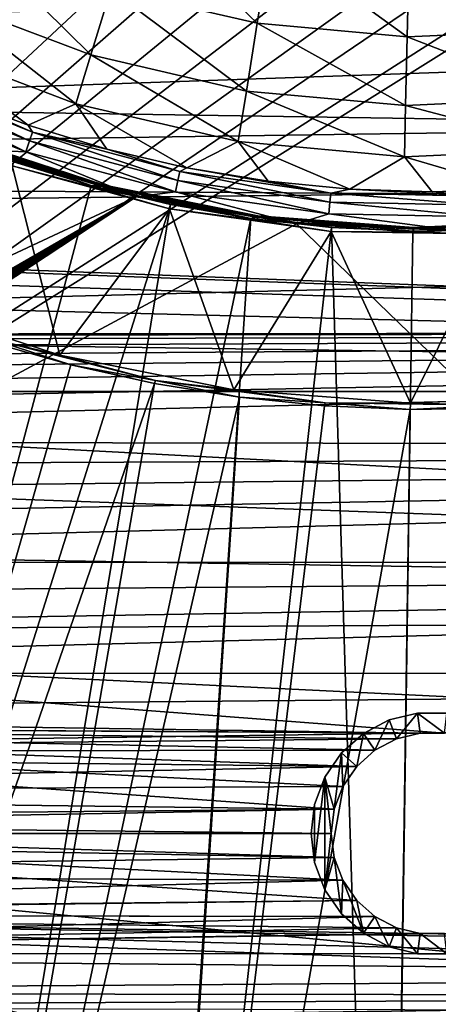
# Model space of a CAD drawing. Header units: millimetres. Extents: x -42.5 to 42.5, y -42.5 to 42.5.
# Tile 51 of 148: x -5.1 to 0.1, y -25.6 to -13.4. Entities that reach past the tile are written whole.
import ezdxf

# ---------------------------------------------------------------- set-up
doc = ezdxf.new("R2010")
doc.units = ezdxf.units.MM
doc.header["$LTSCALE"] = 127.314815
for name, color, linetype in [('104', 7, 'CONTINUOUS'), ('109', 7, 'CONTINUOUS'), ('115', 7, 'CONTINUOUS'), ('12', 7, 'CONTINUOUS'), ('13', 7, 'CONTINUOUS'), ('132', 7, 'CONTINUOUS'), ('134', 7, 'CONTINUOUS'), ('137', 7, 'CONTINUOUS'), ('39', 7, 'CONTINUOUS'), ('40', 7, 'CONTINUOUS'), ('41', 7, 'CONTINUOUS'), ('49', 7, 'CONTINUOUS'), ('50', 7, 'CONTINUOUS'), ('51', 7, 'CONTINUOUS'), ('6', 7, 'CONTINUOUS'), ('63', 7, 'CONTINUOUS'), ('64', 7, 'CONTINUOUS'), ('9', 7, 'CONTINUOUS')]:
    doc.layers.add(name, color=color, linetype=linetype)

msp = doc.modelspace()

# ---------------------------------------------------------------- linework, layer by layer
at = {"layer": '104', "linetype": 'Continuous'}
for points in [[(-4.482, -12.315, 33.6), (-15.319, -23.489, 33.6), (-5.312, -12.057, 33.6), (-4.482, -12.315, 33.6)], [(-3.681, -12.651, 33.6), (-15.319, -23.489, 33.6), (-4.482, -12.315, 33.6), (-3.681, -12.651, 33.6)], [(-2.967, -12.702, 33.6), (-15.319, -23.489, 33.6), (-3.681, -12.651, 33.6), (-2.967, -12.702, 33.6)], [(-2.257, -12.803, 33.6), (-15.319, -23.489, 33.6), (-2.967, -12.702, 33.6), (-2.257, -12.803, 33.6)], [(-1.557, -12.951, 33.6), (-15.319, -23.489, 33.6), (-2.257, -12.803, 33.6), (-1.557, -12.951, 33.6)], [(-0.868, -13.147, 33.6), (-15.319, -23.489, 33.6), (-1.557, -12.951, 33.6), (-0.868, -13.147, 33.6)], [(1.557, -12.951, 33.6), (-15.319, -23.489, 33.6), (0.868, -13.147, 33.6), (1.557, -12.951, 33.6)], [(9.451, -25.843, 33.6), (-15.319, -23.489, 33.6), (1.557, -12.951, 33.6), (9.451, -25.843, 33.6)], [(0, -13.105, 33.6), (-15.319, -23.489, 33.6), (-0.868, -13.147, 33.6), (0, -13.105, 33.6)], [(0.868, -13.147, 33.6), (-15.319, -23.489, 33.6), (0, -13.105, 33.6), (0.868, -13.147, 33.6)], [(-15.319, -23.489, 33.6), (12.393, -30.169, 33.6), (13.143, -30.586, 33.6), (-15.319, -23.489, 33.6)], [(12.061, -30.014, 33.6), (12.393, -30.169, 33.6), (-15.319, -23.489, 33.6), (12.061, -30.014, 33.6)], [(11.558, -29.493, 33.6), (11.777, -29.784, 33.6), (-15.319, -23.489, 33.6), (11.558, -29.493, 33.6)], [(11.777, -29.784, 33.6), (12.061, -30.014, 33.6), (-15.319, -23.489, 33.6), (11.777, -29.784, 33.6)], [(9.451, -25.843, 33.6), (11.558, -29.493, 33.6), (-15.319, -23.489, 33.6), (9.451, -25.843, 33.6)]]:
    msp.add_3dface(points, dxfattribs=at)
at = {"layer": '109', "linetype": 'Continuous'}
for points in [[(-15.319, -23.489, 33.6), (13.143, -30.586, 33.6), (-15.259, -23.504, 35.3), (-15.319, -23.489, 33.6)], [(-15.259, -23.504, 35.3), (13.143, -30.586, 33.6), (13.05, -30.562, 35.3), (-15.259, -23.504, 35.3)]]:
    msp.add_3dface(points, dxfattribs=at)
at = {"layer": '115', "linetype": 'Continuous'}
for points in [[(-5.593, -15.039, 35.6), (-15.902, -21.346, 35.6), (-3.664, -15.621, 35.6), (-5.593, -15.039, 35.6)], [(-15.902, -21.346, 35.6), (-15.716, -22.579, 35.6), (-3.664, -15.621, 35.6), (-15.902, -21.346, 35.6)], [(-15.716, -22.579, 35.6), (-15.699, -22.691, 35.6), (-3.664, -15.621, 35.6), (-15.716, -22.579, 35.6)], [(-15.699, -22.691, 35.6), (-15.667, -22.795, 35.6), (-3.664, -15.621, 35.6), (-15.699, -22.691, 35.6)], [(-15.667, -22.795, 35.6), (-15.618, -22.893, 35.6), (-3.664, -15.621, 35.6), (-15.667, -22.795, 35.6)], [(-15.618, -22.893, 35.6), (-15.554, -22.983, 35.6), (-3.664, -15.621, 35.6), (-15.618, -22.893, 35.6)], [(-15.554, -22.983, 35.6), (-15.478, -23.061, 35.6), (-3.664, -15.621, 35.6), (-15.554, -22.983, 35.6)], [(-15.478, -23.061, 35.6), (-15.389, -23.126, 35.6), (-3.664, -15.621, 35.6), (-15.478, -23.061, 35.6)], [(-15.389, -23.126, 35.6), (-15.293, -23.177, 35.6), (-3.664, -15.621, 35.6), (-15.389, -23.126, 35.6)], [(-15.293, -23.177, 35.6), (-15.186, -23.213, 35.6), (-3.664, -15.621, 35.6), (-15.293, -23.177, 35.6)], [(-3.664, -15.621, 35.6), (-15.186, -23.213, 35.6), (-1.681, -15.957, 35.6), (-3.664, -15.621, 35.6)], [(-15.186, -23.213, 35.6), (13.122, -30.271, 35.6), (-1.681, -15.957, 35.6), (-15.186, -23.213, 35.6)], [(-1.681, -15.957, 35.6), (13.122, -30.271, 35.6), (0.316, -16.042, 35.6), (-1.681, -15.957, 35.6)]]:
    msp.add_3dface(points, dxfattribs=at)
at = {"layer": '12', "linetype": 'Continuous'}
for points in [[(-1.214, -23.799, 24.8), (-1.214, -23.8, 20.4), (-1.25, -23.5, 20.4), (-1.214, -23.799, 24.8)], [(-1.25, -23.5, 24.8), (-1.214, -23.799, 24.8), (-1.25, -23.5, 20.4), (-1.25, -23.5, 24.8)], [(-1.214, -23.799, 24.8), (-1.107, -24.081, 24.8), (-1.214, -23.8, 20.4), (-1.214, -23.799, 24.8)], [(-1.107, -24.081, 24.8), (-1.107, -24.081, 20.4), (-1.214, -23.8, 20.4), (-1.107, -24.081, 24.8)], [(-0.935, -24.329, 24.8), (-0.935, -24.329, 20.4), (-1.107, -24.081, 20.4), (-0.935, -24.329, 24.8)], [(-1.107, -24.081, 24.8), (-0.935, -24.329, 24.8), (-1.107, -24.081, 20.4), (-1.107, -24.081, 24.8)], [(-0.71, -24.529, 24.8), (-0.71, -24.529, 20.4), (-0.935, -24.329, 20.4), (-0.71, -24.529, 24.8)], [(-0.935, -24.329, 24.8), (-0.71, -24.529, 24.8), (-0.935, -24.329, 20.4), (-0.935, -24.329, 24.8)], [(-0.443, -24.669, 24.8), (-0.443, -24.669, 20.4), (-0.71, -24.529, 20.4), (-0.443, -24.669, 24.8)], [(-0.71, -24.529, 24.8), (-0.443, -24.669, 24.8), (-0.71, -24.529, 20.4), (-0.71, -24.529, 24.8)], [(-0.15, -24.741, 24.8), (-0.151, -24.741, 20.4), (-0.443, -24.669, 20.4), (-0.15, -24.741, 24.8)], [(-0.443, -24.669, 24.8), (-0.15, -24.741, 24.8), (-0.443, -24.669, 20.4), (-0.443, -24.669, 24.8)], [(-0.15, -24.741, 24.8), (0.15, -24.741, 20.4), (-0.151, -24.741, 20.4), (-0.15, -24.741, 24.8)], [(-0.15, -24.741, 24.8), (0.151, -24.741, 24.8), (0.15, -24.741, 20.4), (-0.15, -24.741, 24.8)]]:
    msp.add_3dface(points, dxfattribs=at)
at = {"layer": '13', "linetype": 'Continuous'}
for points in [[(-0.443, -22.331, 24.8), (-0.443, -22.331, 20.4), (-0.15, -22.259, 20.4), (-0.443, -22.331, 24.8)], [(-0.151, -22.259, 24.8), (-0.443, -22.331, 24.8), (-0.15, -22.259, 20.4), (-0.151, -22.259, 24.8)], [(0.15, -22.259, 24.8), (-0.151, -22.259, 24.8), (-0.15, -22.259, 20.4), (0.15, -22.259, 24.8)], [(0.15, -22.259, 24.8), (-0.15, -22.259, 20.4), (0.151, -22.259, 20.4), (0.15, -22.259, 24.8)], [(-0.71, -22.471, 24.8), (-0.71, -22.471, 20.4), (-0.443, -22.331, 20.4), (-0.71, -22.471, 24.8)], [(-0.443, -22.331, 24.8), (-0.71, -22.471, 24.8), (-0.443, -22.331, 20.4), (-0.443, -22.331, 24.8)], [(-0.71, -22.471, 24.8), (-0.935, -22.671, 24.8), (-0.71, -22.471, 20.4), (-0.71, -22.471, 24.8)], [(-0.935, -22.671, 24.8), (-0.935, -22.671, 20.4), (-0.71, -22.471, 20.4), (-0.935, -22.671, 24.8)], [(-1.107, -22.919, 24.8), (-1.107, -22.919, 20.4), (-0.935, -22.671, 20.4), (-1.107, -22.919, 24.8)], [(-0.935, -22.671, 24.8), (-1.107, -22.919, 24.8), (-0.935, -22.671, 20.4), (-0.935, -22.671, 24.8)], [(-1.214, -23.2, 24.8), (-1.214, -23.201, 20.4), (-1.107, -22.919, 20.4), (-1.214, -23.2, 24.8)], [(-1.107, -22.919, 24.8), (-1.214, -23.2, 24.8), (-1.107, -22.919, 20.4), (-1.107, -22.919, 24.8)], [(-1.214, -23.2, 24.8), (-1.25, -23.5, 24.8), (-1.214, -23.201, 20.4), (-1.214, -23.2, 24.8)], [(-1.25, -23.5, 24.8), (-1.25, -23.5, 20.4), (-1.214, -23.201, 20.4), (-1.25, -23.5, 24.8)]]:
    msp.add_3dface(points, dxfattribs=at)
at = {"layer": '132', "linetype": 'Continuous'}
for points in [[(13.122, -30.271, 35.6), (-15.186, -23.213, 35.6), (-15.207, -23.299, 35.587), (13.122, -30.271, 35.6)], [(-15.228, -23.381, 35.545), (-15.244, -23.446, 35.48), (13.079, -30.446, 35.54), (-15.228, -23.381, 35.545)], [(-15.207, -23.299, 35.587), (-15.228, -23.381, 35.545), (13.099, -30.364, 35.584), (-15.207, -23.299, 35.587)], [(13.099, -30.364, 35.584), (-15.228, -23.381, 35.545), (13.079, -30.446, 35.54), (13.099, -30.364, 35.584)], [(13.122, -30.271, 35.6), (-15.207, -23.299, 35.587), (13.099, -30.364, 35.584), (13.122, -30.271, 35.6)], [(-15.255, -23.489, 35.396), (-15.259, -23.504, 35.3), (13.053, -30.548, 35.392), (-15.255, -23.489, 35.396)], [(-15.259, -23.504, 35.3), (13.05, -30.562, 35.3), (13.053, -30.548, 35.392), (-15.259, -23.504, 35.3)], [(-15.244, -23.446, 35.48), (-15.255, -23.489, 35.396), (13.063, -30.509, 35.473), (-15.244, -23.446, 35.48)], [(13.063, -30.509, 35.473), (-15.255, -23.489, 35.396), (13.053, -30.548, 35.392), (13.063, -30.509, 35.473)], [(13.079, -30.446, 35.54), (-15.244, -23.446, 35.48), (13.063, -30.509, 35.473), (13.079, -30.446, 35.54)]]:
    msp.add_3dface(points, dxfattribs=at)
at = {"layer": '134', "linetype": 'Continuous'}
for points in [[(-6.747, -14.219, 35.705), (-4.984, -14.929, 35.705), (-6.699, -14.118, 35.826), (-6.747, -14.219, 35.705)], [(-6.699, -14.118, 35.826), (-4.949, -14.823, 35.826), (-5.955, -14.377, 35.977), (-6.699, -14.118, 35.826)], [(-6.699, -14.118, 35.826), (-4.984, -14.929, 35.705), (-4.949, -14.823, 35.826), (-6.699, -14.118, 35.826)], [(-6.809, -14.35, 35.627), (-5.03, -15.066, 35.627), (-6.747, -14.219, 35.705), (-6.809, -14.35, 35.627)], [(-6.747, -14.219, 35.705), (-5.03, -15.066, 35.627), (-4.984, -14.929, 35.705), (-6.747, -14.219, 35.705)], [(-6.809, -14.35, 35.627), (-5.593, -15.039, 35.6), (-5.03, -15.066, 35.627), (-6.809, -14.35, 35.627)], [(-5.955, -14.377, 35.977), (-4.949, -14.823, 35.826), (-5.002, -14.735, 35.977), (-5.955, -14.377, 35.977)], [(-5.002, -14.735, 35.977), (-4.949, -14.823, 35.826), (-4.027, -15.031, 35.977), (-5.002, -14.735, 35.977)], [(-4.984, -14.929, 35.705), (-3.148, -15.421, 35.705), (-4.949, -14.823, 35.826), (-4.984, -14.929, 35.705)], [(-4.949, -14.823, 35.826), (-3.126, -15.311, 35.826), (-4.027, -15.031, 35.977), (-4.949, -14.823, 35.826)], [(-4.949, -14.823, 35.826), (-3.148, -15.421, 35.705), (-3.126, -15.311, 35.826), (-4.949, -14.823, 35.826)], [(-5.03, -15.066, 35.627), (-3.177, -15.562, 35.627), (-4.984, -14.929, 35.705), (-5.03, -15.066, 35.627)], [(-4.984, -14.929, 35.705), (-3.177, -15.562, 35.627), (-3.148, -15.421, 35.705), (-4.984, -14.929, 35.705)], [(-5.593, -15.039, 35.6), (-3.664, -15.621, 35.6), (-5.03, -15.066, 35.627), (-5.593, -15.039, 35.6)], [(-5.03, -15.066, 35.627), (-3.664, -15.621, 35.6), (-3.177, -15.562, 35.627), (-5.03, -15.066, 35.627)], [(-4.027, -15.031, 35.977), (-3.126, -15.311, 35.826), (-3.036, -15.262, 35.977), (-4.027, -15.031, 35.977)], [(-3.148, -15.421, 35.705), (-1.266, -15.688, 35.705), (-3.126, -15.311, 35.826), (-3.148, -15.421, 35.705)], [(-3.126, -15.311, 35.826), (-1.257, -15.576, 35.826), (-3.036, -15.262, 35.977), (-3.126, -15.311, 35.826)], [(-3.126, -15.311, 35.826), (-1.266, -15.688, 35.705), (-1.257, -15.576, 35.826), (-3.126, -15.311, 35.826)], [(-3.036, -15.262, 35.977), (-1.257, -15.576, 35.826), (-2.031, -15.428, 35.977), (-3.036, -15.262, 35.977)], [(-3.177, -15.562, 35.627), (-1.278, -15.832, 35.627), (-3.148, -15.421, 35.705), (-3.177, -15.562, 35.627)], [(-3.148, -15.421, 35.705), (-1.278, -15.832, 35.627), (-1.266, -15.688, 35.705), (-3.148, -15.421, 35.705)], [(-2.031, -15.428, 35.977), (-1.257, -15.576, 35.826), (-1.018, -15.528, 35.977), (-2.031, -15.428, 35.977)], [(-3.664, -15.621, 35.6), (-1.681, -15.957, 35.6), (-3.177, -15.562, 35.627), (-3.664, -15.621, 35.6)], [(-3.177, -15.562, 35.627), (-1.681, -15.957, 35.6), (-1.278, -15.832, 35.627), (-3.177, -15.562, 35.627)], [(-1.266, -15.688, 35.705), (0.634, -15.726, 35.705), (-1.257, -15.576, 35.826), (-1.266, -15.688, 35.705)], [(-1.257, -15.576, 35.826), (0.629, -15.614, 35.826), (-1.018, -15.528, 35.977), (-1.257, -15.576, 35.826)], [(-1.257, -15.576, 35.826), (0.634, -15.726, 35.705), (0.629, -15.614, 35.826), (-1.257, -15.576, 35.826)], [(-1.018, -15.528, 35.977), (0.629, -15.614, 35.826), (0, -15.561, 35.977), (-1.018, -15.528, 35.977)], [(0, -15.561, 35.977), (0.629, -15.614, 35.826), (1.018, -15.528, 35.977), (0, -15.561, 35.977)], [(-1.278, -15.832, 35.627), (0.64, -15.87, 35.627), (-1.266, -15.688, 35.705), (-1.278, -15.832, 35.627)], [(-1.266, -15.688, 35.705), (0.64, -15.87, 35.627), (0.634, -15.726, 35.705), (-1.266, -15.688, 35.705)], [(-1.681, -15.957, 35.6), (0.316, -16.042, 35.6), (-1.278, -15.832, 35.627), (-1.681, -15.957, 35.6)], [(-1.278, -15.832, 35.627), (0.316, -16.042, 35.6), (0.64, -15.87, 35.627), (-1.278, -15.832, 35.627)]]:
    msp.add_3dface(points, dxfattribs=at)
at = {"layer": '137', "linetype": 'Continuous'}
for points in [[(-3.98, -13.055, 40.007), (-2.166, -13.475, 40.007), (-3.668, -12.031, 41.284), (-3.98, -13.055, 40.007)], [(-3.668, -12.031, 41.284), (-2.166, -13.475, 40.007), (-1.996, -12.419, 41.284), (-3.668, -12.031, 41.284)], [(-6.077, -13.162, 38.669), (-4.228, -13.867, 38.669), (-5.721, -12.391, 40.007), (-6.077, -13.162, 38.669)], [(-5.721, -12.391, 40.007), (-4.228, -13.867, 38.669), (-3.98, -13.055, 40.007), (-5.721, -12.391, 40.007)], [(-2.166, -13.475, 40.007), (-0.311, -13.644, 40.007), (-1.996, -12.419, 41.284), (-2.166, -13.475, 40.007)], [(-1.996, -12.419, 41.284), (-0.311, -13.644, 40.007), (-0.286, -12.575, 41.284), (-1.996, -12.419, 41.284)], [(-0.286, -12.575, 41.284), (1.55, -13.56, 40.007), (1.429, -12.496, 41.284), (-0.286, -12.575, 41.284)], [(-0.311, -13.644, 40.007), (1.55, -13.56, 40.007), (-0.286, -12.575, 41.284), (-0.311, -13.644, 40.007)], [(-4.228, -13.867, 38.669), (-2.3, -14.313, 38.669), (-3.98, -13.055, 40.007), (-4.228, -13.867, 38.669)], [(-3.98, -13.055, 40.007), (-2.3, -14.313, 38.669), (-2.166, -13.475, 40.007), (-3.98, -13.055, 40.007)], [(-6.342, -13.737, 37.309), (-4.413, -14.473, 37.309), (-6.077, -13.162, 38.669), (-6.342, -13.737, 37.309)], [(-6.077, -13.162, 38.669), (-4.413, -14.473, 37.309), (-4.228, -13.867, 38.669), (-6.077, -13.162, 38.669)], [(-2.3, -14.313, 38.669), (-0.33, -14.493, 38.669), (-2.166, -13.475, 40.007), (-2.3, -14.313, 38.669)], [(-2.166, -13.475, 40.007), (-0.33, -14.493, 38.669), (-0.311, -13.644, 40.007), (-2.166, -13.475, 40.007)], [(-0.33, -14.493, 38.669), (1.647, -14.403, 38.669), (-0.311, -13.644, 40.007), (-0.33, -14.493, 38.669)], [(-0.311, -13.644, 40.007), (1.647, -14.403, 38.669), (1.55, -13.56, 40.007), (-0.311, -13.644, 40.007)], [(-6.342, -13.737, 37.309), (-5.002, -14.735, 35.977), (-4.413, -14.473, 37.309), (-6.342, -13.737, 37.309)], [(-5.955, -14.377, 35.977), (-5.002, -14.735, 35.977), (-6.342, -13.737, 37.309), (-5.955, -14.377, 35.977)], [(-4.413, -14.473, 37.309), (-2.401, -14.939, 37.309), (-4.228, -13.867, 38.669), (-4.413, -14.473, 37.309)], [(-4.228, -13.867, 38.669), (-2.401, -14.939, 37.309), (-2.3, -14.313, 38.669), (-4.228, -13.867, 38.669)], [(-2.401, -14.939, 37.309), (-0.344, -15.127, 37.309), (-2.3, -14.313, 38.669), (-2.401, -14.939, 37.309)], [(-2.3, -14.313, 38.669), (-0.344, -15.127, 37.309), (-0.33, -14.493, 38.669), (-2.3, -14.313, 38.669)], [(-5.002, -14.735, 35.977), (-4.027, -15.031, 35.977), (-4.413, -14.473, 37.309), (-5.002, -14.735, 35.977)], [(-4.413, -14.473, 37.309), (-3.036, -15.262, 35.977), (-2.401, -14.939, 37.309), (-4.413, -14.473, 37.309)], [(-4.027, -15.031, 35.977), (-3.036, -15.262, 35.977), (-4.413, -14.473, 37.309), (-4.027, -15.031, 35.977)], [(-0.344, -15.127, 37.309), (1.719, -15.033, 37.309), (-0.33, -14.493, 38.669), (-0.344, -15.127, 37.309)], [(-0.33, -14.493, 38.669), (1.719, -15.033, 37.309), (1.647, -14.403, 38.669), (-0.33, -14.493, 38.669)], [(-3.036, -15.262, 35.977), (-2.031, -15.428, 35.977), (-2.401, -14.939, 37.309), (-3.036, -15.262, 35.977)], [(-2.031, -15.428, 35.977), (-1.018, -15.528, 35.977), (-2.401, -14.939, 37.309), (-2.031, -15.428, 35.977)], [(-2.401, -14.939, 37.309), (-1.018, -15.528, 35.977), (-0.344, -15.127, 37.309), (-2.401, -14.939, 37.309)], [(-0.344, -15.127, 37.309), (1.018, -15.528, 35.977), (1.719, -15.033, 37.309), (-0.344, -15.127, 37.309)], [(-1.018, -15.528, 35.977), (0, -15.561, 35.977), (-0.344, -15.127, 37.309), (-1.018, -15.528, 35.977)], [(0, -15.561, 35.977), (1.018, -15.528, 35.977), (-0.344, -15.127, 37.309), (0, -15.561, 35.977)]]:
    msp.add_3dface(points, dxfattribs=at)
at = {"layer": '39', "linetype": 'Continuous'}
for points in [[(-1.5, -23.5, 24.8), (-1.456, -23.859, 24.8), (-1.5, -23.5, 20.8), (-1.5, -23.5, 24.8)], [(-1.5, -23.5, 20.8), (-1.456, -23.859, 24.8), (-1.456, -23.859, 20.8), (-1.5, -23.5, 20.8)], [(-1.456, -23.859, 24.8), (-1.328, -24.197, 24.8), (-1.456, -23.859, 20.8), (-1.456, -23.859, 24.8)], [(-1.456, -23.859, 20.8), (-1.328, -24.197, 24.8), (-1.328, -24.197, 20.8), (-1.456, -23.859, 20.8)], [(-1.328, -24.197, 24.8), (-1.123, -24.495, 24.8), (-1.328, -24.197, 20.8), (-1.328, -24.197, 24.8)], [(-1.328, -24.197, 20.8), (-1.123, -24.495, 24.8), (-1.122, -24.495, 20.8), (-1.328, -24.197, 20.8)], [(-1.123, -24.495, 24.8), (-0.852, -24.734, 24.8), (-1.122, -24.495, 20.8), (-1.123, -24.495, 24.8)], [(-1.122, -24.495, 20.8), (-0.852, -24.734, 24.8), (-0.852, -24.735, 20.8), (-1.122, -24.495, 20.8)], [(-0.852, -24.734, 24.8), (-0.532, -24.903, 24.8), (-0.852, -24.735, 20.8), (-0.852, -24.734, 24.8)], [(-0.852, -24.735, 20.8), (-0.532, -24.903, 24.8), (-0.532, -24.903, 20.8), (-0.852, -24.735, 20.8)], [(-0.532, -24.903, 24.8), (-0.181, -24.989, 24.8), (-0.532, -24.903, 20.8), (-0.532, -24.903, 24.8)], [(-0.532, -24.903, 20.8), (-0.181, -24.989, 24.8), (-0.181, -24.989, 20.8), (-0.532, -24.903, 20.8)], [(-0.181, -24.989, 20.8), (0.181, -24.989, 24.8), (0.181, -24.989, 20.8), (-0.181, -24.989, 20.8)], [(-0.181, -24.989, 24.8), (0.181, -24.989, 24.8), (-0.181, -24.989, 20.8), (-0.181, -24.989, 24.8)]]:
    msp.add_3dface(points, dxfattribs=at)
at = {"layer": '40', "linetype": 'Continuous'}
for points in [[(-0.181, -22.011, 20.8), (-0.181, -22.011, 24.8), (-0.532, -22.097, 20.8), (-0.181, -22.011, 20.8)], [(-0.181, -22.011, 24.8), (-0.532, -22.097, 24.8), (-0.532, -22.097, 20.8), (-0.181, -22.011, 24.8)], [(0.181, -22.011, 20.8), (-0.181, -22.011, 24.8), (-0.181, -22.011, 20.8), (0.181, -22.011, 20.8)], [(0.181, -22.011, 24.8), (-0.181, -22.011, 24.8), (0.181, -22.011, 20.8), (0.181, -22.011, 24.8)], [(-0.532, -22.097, 20.8), (-0.532, -22.097, 24.8), (-0.852, -22.265, 20.8), (-0.532, -22.097, 20.8)], [(-0.532, -22.097, 24.8), (-0.852, -22.266, 24.8), (-0.852, -22.265, 20.8), (-0.532, -22.097, 24.8)], [(-0.852, -22.265, 20.8), (-0.852, -22.266, 24.8), (-1.123, -22.505, 20.8), (-0.852, -22.265, 20.8)], [(-0.852, -22.266, 24.8), (-1.123, -22.505, 24.8), (-1.123, -22.505, 20.8), (-0.852, -22.266, 24.8)], [(-1.123, -22.505, 24.8), (-1.328, -22.803, 24.8), (-1.328, -22.803, 20.8), (-1.123, -22.505, 24.8)], [(-1.123, -22.505, 20.8), (-1.123, -22.505, 24.8), (-1.328, -22.803, 20.8), (-1.123, -22.505, 20.8)], [(-1.328, -22.803, 20.8), (-1.328, -22.803, 24.8), (-1.456, -23.141, 20.8), (-1.328, -22.803, 20.8)], [(-1.328, -22.803, 24.8), (-1.456, -23.141, 24.8), (-1.456, -23.141, 20.8), (-1.328, -22.803, 24.8)], [(-1.5, -23.5, 24.8), (-1.5, -23.5, 20.8), (-1.456, -23.141, 20.8), (-1.5, -23.5, 24.8)], [(-1.456, -23.141, 24.8), (-1.5, -23.5, 24.8), (-1.456, -23.141, 20.8), (-1.456, -23.141, 24.8)]]:
    msp.add_3dface(points, dxfattribs=at)
at = {"layer": '41', "linetype": 'Continuous'}
for points in [[(-0.181, -22.011, 20.8), (-0.532, -22.097, 20.8), (-0.443, -22.331, 20.8), (-0.181, -22.011, 20.8)], [(-0.151, -22.259, 20.8), (-0.181, -22.011, 20.8), (-0.443, -22.331, 20.8), (-0.151, -22.259, 20.8)], [(0.15, -22.259, 20.8), (-0.181, -22.011, 20.8), (-0.151, -22.259, 20.8), (0.15, -22.259, 20.8)], [(0.181, -22.011, 20.8), (-0.181, -22.011, 20.8), (0.15, -22.259, 20.8), (0.181, -22.011, 20.8)], [(-0.532, -22.097, 20.8), (-0.852, -22.265, 20.8), (-0.71, -22.471, 20.8), (-0.532, -22.097, 20.8)], [(-0.443, -22.331, 20.8), (-0.532, -22.097, 20.8), (-0.71, -22.471, 20.8), (-0.443, -22.331, 20.8)], [(-0.852, -22.265, 20.8), (-1.123, -22.505, 20.8), (-0.935, -22.671, 20.8), (-0.852, -22.265, 20.8)], [(-0.71, -22.471, 20.8), (-0.852, -22.265, 20.8), (-0.935, -22.671, 20.8), (-0.71, -22.471, 20.8)], [(-1.123, -22.505, 20.8), (-1.328, -22.803, 20.8), (-1.214, -23.2, 20.8), (-1.123, -22.505, 20.8)], [(-1.107, -22.919, 20.8), (-1.123, -22.505, 20.8), (-1.214, -23.2, 20.8), (-1.107, -22.919, 20.8)], [(-0.935, -22.671, 20.8), (-1.123, -22.505, 20.8), (-1.107, -22.919, 20.8), (-0.935, -22.671, 20.8)], [(-1.456, -23.859, 20.8), (-1.328, -22.803, 20.8), (-1.456, -23.141, 20.8), (-1.456, -23.859, 20.8)], [(-1.456, -23.859, 20.8), (-1.328, -24.197, 20.8), (-1.328, -22.803, 20.8), (-1.456, -23.859, 20.8)], [(-1.328, -22.803, 20.8), (-1.25, -23.5, 20.8), (-1.214, -23.2, 20.8), (-1.328, -22.803, 20.8)], [(-1.328, -22.803, 20.8), (-1.328, -24.197, 20.8), (-1.25, -23.5, 20.8), (-1.328, -22.803, 20.8)], [(-1.5, -23.5, 20.8), (-1.456, -23.859, 20.8), (-1.456, -23.141, 20.8), (-1.5, -23.5, 20.8)], [(-1.25, -23.5, 20.8), (-1.328, -24.197, 20.8), (-1.214, -23.799, 20.8), (-1.25, -23.5, 20.8)], [(-1.328, -24.197, 20.8), (-1.122, -24.495, 20.8), (-1.214, -23.799, 20.8), (-1.328, -24.197, 20.8)], [(-1.214, -23.799, 20.8), (-1.122, -24.495, 20.8), (-1.107, -24.081, 20.8), (-1.214, -23.799, 20.8)], [(-1.122, -24.495, 20.8), (-0.852, -24.735, 20.8), (-1.107, -24.081, 20.8), (-1.122, -24.495, 20.8)], [(-1.107, -24.081, 20.8), (-0.852, -24.735, 20.8), (-0.935, -24.329, 20.8), (-1.107, -24.081, 20.8)], [(-0.935, -24.329, 20.8), (-0.852, -24.735, 20.8), (-0.71, -24.529, 20.8), (-0.935, -24.329, 20.8)], [(-0.852, -24.735, 20.8), (-0.532, -24.903, 20.8), (-0.71, -24.529, 20.8), (-0.852, -24.735, 20.8)], [(-0.71, -24.529, 20.8), (-0.532, -24.903, 20.8), (-0.443, -24.669, 20.8), (-0.71, -24.529, 20.8)], [(-0.532, -24.903, 20.8), (-0.181, -24.989, 20.8), (-0.443, -24.669, 20.8), (-0.532, -24.903, 20.8)], [(-0.443, -24.669, 20.8), (-0.181, -24.989, 20.8), (-0.15, -24.741, 20.8), (-0.443, -24.669, 20.8)], [(-0.181, -24.989, 20.8), (0.181, -24.989, 20.8), (-0.15, -24.741, 20.8), (-0.181, -24.989, 20.8)], [(-0.15, -24.741, 20.8), (0.181, -24.989, 20.8), (0.151, -24.741, 20.8), (-0.15, -24.741, 20.8)]]:
    msp.add_3dface(points, dxfattribs=at)
at = {"layer": '49', "linetype": 'Continuous'}
for points in [[(-4.611, -17.584, 36), (-6.697, -16.9, 36), (-5.201, -15.239, 36), (-4.611, -17.584, 36)], [(-3.251, -15.77, 36), (-4.611, -17.584, 36), (-5.201, -15.239, 36), (-3.251, -15.77, 36)], [(-2.457, -18.011, 36), (-4.611, -17.584, 36), (-3.251, -15.77, 36), (-2.457, -18.011, 36)], [(-1.25, -16.053, 36), (-2.457, -18.011, 36), (-3.251, -15.77, 36), (-1.25, -16.053, 36)], [(-0.268, -18.176, 36), (-2.457, -18.011, 36), (-1.25, -16.053, 36), (-0.268, -18.176, 36)], [(0.771, -16.083, 36), (-0.268, -18.176, 36), (-1.25, -16.053, 36), (0.771, -16.083, 36)], [(1.924, -18.076, 36), (-0.268, -18.176, 36), (0.771, -16.083, 36), (1.924, -18.076, 36)]]:
    msp.add_3dface(points, dxfattribs=at)
at = {"layer": '50', "linetype": 'Continuous'}
for points in [[(-5.913, -14.932, 36.009), (-5.9, -14.9, 36.035), (-4.061, -15.503, 36.035), (-5.913, -14.932, 36.009)], [(-4.07, -15.536, 36.009), (-5.913, -14.932, 36.009), (-4.061, -15.503, 36.035), (-4.07, -15.536, 36.009)], [(-4.07, -15.536, 36.009), (-5.201, -15.239, 36), (-5.913, -14.932, 36.009), (-4.07, -15.536, 36.009)], [(-5.893, -14.881, 36.073), (-4.056, -15.483, 36.073), (-5.9, -14.9, 36.035), (-5.893, -14.881, 36.073)], [(-5.9, -14.9, 36.035), (-4.056, -15.483, 36.073), (-4.061, -15.503, 36.035), (-5.9, -14.9, 36.035)], [(-5.892, -14.879, 36.115), (-5.898, -14.893, 36.155), (-4.059, -15.495, 36.155), (-5.892, -14.879, 36.115)], [(-5.898, -14.893, 36.155), (-4.22, -15.484, 36.185), (-4.059, -15.495, 36.155), (-5.898, -14.893, 36.155)], [(-5.184, -15.189, 36.185), (-4.22, -15.484, 36.185), (-5.898, -14.893, 36.155), (-5.184, -15.189, 36.185)], [(-5.892, -14.879, 36.115), (-4.056, -15.48, 36.115), (-5.893, -14.881, 36.073), (-5.892, -14.879, 36.115)], [(-5.893, -14.881, 36.073), (-4.056, -15.48, 36.115), (-4.056, -15.483, 36.073), (-5.893, -14.881, 36.073)], [(-4.056, -15.48, 36.115), (-5.892, -14.879, 36.115), (-4.059, -15.495, 36.155), (-4.056, -15.48, 36.115)], [(-3.251, -15.77, 36), (-5.201, -15.239, 36), (-4.07, -15.536, 36.009), (-3.251, -15.77, 36)], [(-4.22, -15.484, 36.185), (-3.24, -15.719, 36.185), (-4.059, -15.495, 36.155), (-4.22, -15.484, 36.185)], [(-4.07, -15.536, 36.009), (-4.061, -15.503, 36.035), (-2.163, -15.879, 36.035), (-4.07, -15.536, 36.009)], [(-2.168, -15.913, 36.009), (-4.07, -15.536, 36.009), (-2.163, -15.879, 36.035), (-2.168, -15.913, 36.009)], [(-2.168, -15.913, 36.009), (-3.251, -15.77, 36), (-4.07, -15.536, 36.009), (-2.168, -15.913, 36.009)], [(-4.056, -15.483, 36.073), (-2.16, -15.859, 36.073), (-4.061, -15.503, 36.035), (-4.056, -15.483, 36.073)], [(-4.061, -15.503, 36.035), (-2.16, -15.859, 36.073), (-2.163, -15.879, 36.035), (-4.061, -15.503, 36.035)], [(-4.056, -15.48, 36.115), (-4.059, -15.495, 36.155), (-2.162, -15.872, 36.155), (-4.056, -15.48, 36.115)], [(-4.059, -15.495, 36.155), (-2.247, -15.891, 36.185), (-2.162, -15.872, 36.155), (-4.059, -15.495, 36.155)], [(-3.24, -15.719, 36.185), (-2.247, -15.891, 36.185), (-4.059, -15.495, 36.155), (-3.24, -15.719, 36.185)], [(-4.056, -15.48, 36.115), (-2.16, -15.856, 36.115), (-4.056, -15.483, 36.073), (-4.056, -15.48, 36.115)], [(-2.16, -15.856, 36.115), (-4.056, -15.48, 36.115), (-2.162, -15.872, 36.155), (-2.16, -15.856, 36.115)], [(-4.056, -15.483, 36.073), (-2.16, -15.856, 36.115), (-2.16, -15.859, 36.073), (-4.056, -15.483, 36.073)], [(-1.25, -16.053, 36), (-3.251, -15.77, 36), (-2.168, -15.913, 36.009), (-1.25, -16.053, 36)], [(-2.247, -15.891, 36.185), (-1.245, -16.001, 36.185), (-2.162, -15.872, 36.155), (-2.247, -15.891, 36.185)], [(-2.168, -15.913, 36.009), (-2.163, -15.879, 36.035), (-0.233, -16.024, 36.035), (-2.168, -15.913, 36.009)], [(-0.234, -16.058, 36.009), (-2.168, -15.913, 36.009), (-0.233, -16.024, 36.035), (-0.234, -16.058, 36.009)], [(-0.234, -16.058, 36.009), (-1.25, -16.053, 36), (-2.168, -15.913, 36.009), (-0.234, -16.058, 36.009)], [(-2.16, -15.859, 36.073), (-0.233, -16.004, 36.073), (-2.163, -15.879, 36.035), (-2.16, -15.859, 36.073)], [(-2.163, -15.879, 36.035), (-0.233, -16.004, 36.073), (-0.233, -16.024, 36.035), (-2.163, -15.879, 36.035)], [(-2.16, -15.856, 36.115), (-2.162, -15.872, 36.155), (-0.233, -16.017, 36.155), (-2.16, -15.856, 36.115)], [(-2.162, -15.872, 36.155), (-0.238, -16.047, 36.185), (-0.233, -16.017, 36.155), (-2.162, -15.872, 36.155)], [(-1.245, -16.001, 36.185), (-0.238, -16.047, 36.185), (-2.162, -15.872, 36.155), (-1.245, -16.001, 36.185)], [(-0.233, -16.001, 36.115), (-2.16, -15.856, 36.115), (-0.233, -16.017, 36.155), (-0.233, -16.001, 36.115)], [(-2.16, -15.856, 36.115), (-0.233, -16.001, 36.115), (-2.16, -15.859, 36.073), (-2.16, -15.856, 36.115)], [(-2.16, -15.859, 36.073), (-0.233, -16.001, 36.115), (-0.233, -16.004, 36.073), (-2.16, -15.859, 36.073)], [(1.703, -15.969, 36.009), (-0.234, -16.058, 36.009), (1.7, -15.935, 36.035), (1.703, -15.969, 36.009)], [(-0.234, -16.058, 36.009), (-0.233, -16.024, 36.035), (1.7, -15.935, 36.035), (-0.234, -16.058, 36.009)], [(-0.233, -16.004, 36.073), (1.697, -15.913, 36.115), (1.698, -15.915, 36.073), (-0.233, -16.004, 36.073)], [(1.697, -15.913, 36.115), (-0.233, -16.001, 36.115), (1.699, -15.928, 36.155), (1.697, -15.913, 36.115)], [(-0.233, -16.001, 36.115), (1.697, -15.913, 36.115), (-0.233, -16.004, 36.073), (-0.233, -16.001, 36.115)], [(-0.233, -16.004, 36.073), (1.698, -15.915, 36.073), (-0.233, -16.024, 36.035), (-0.233, -16.004, 36.073)], [(-0.233, -16.024, 36.035), (1.698, -15.915, 36.073), (1.7, -15.935, 36.035), (-0.233, -16.024, 36.035)], [(-0.233, -16.017, 36.155), (0.77, -16.031, 36.185), (1.699, -15.928, 36.155), (-0.233, -16.017, 36.155)], [(-0.233, -16.001, 36.115), (-0.233, -16.017, 36.155), (1.699, -15.928, 36.155), (-0.233, -16.001, 36.115)], [(0.771, -16.083, 36), (-1.25, -16.053, 36), (-0.234, -16.058, 36.009), (0.771, -16.083, 36)], [(-0.238, -16.047, 36.185), (0.77, -16.031, 36.185), (-0.233, -16.017, 36.155), (-0.238, -16.047, 36.185)], [(1.703, -15.969, 36.009), (0.771, -16.083, 36), (-0.234, -16.058, 36.009), (1.703, -15.969, 36.009)]]:
    msp.add_3dface(points, dxfattribs=at)
at = {"layer": '51', "linetype": 'Continuous'}
for points in [[(-5.184, -15.189, 36.185), (-9.963, -37.063, 50), (-4.22, -15.484, 36.185), (-5.184, -15.189, 36.185)], [(-4.22, -15.484, 36.185), (-9.963, -37.063, 50), (-3.24, -15.719, 36.185), (-4.22, -15.484, 36.185)], [(-9.963, -37.063, 50), (-6.869, -37.759, 50), (-3.24, -15.719, 36.185), (-9.963, -37.063, 50)], [(-3.24, -15.719, 36.185), (-6.869, -37.759, 50), (-2.247, -15.891, 36.185), (-3.24, -15.719, 36.185)], [(-6.869, -37.759, 50), (-3.725, -38.198, 50), (-2.247, -15.891, 36.185), (-6.869, -37.759, 50)], [(-2.247, -15.891, 36.185), (-3.725, -38.198, 50), (-1.245, -16.001, 36.185), (-2.247, -15.891, 36.185)], [(-3.725, -38.198, 50), (-0.557, -38.375, 50), (-1.245, -16.001, 36.185), (-3.725, -38.198, 50)], [(-1.245, -16.001, 36.185), (-0.557, -38.375, 50), (-0.238, -16.047, 36.185), (-1.245, -16.001, 36.185)], [(-0.557, -38.375, 50), (2.614, -38.29, 50), (0.77, -16.031, 36.185), (-0.557, -38.375, 50)], [(-0.238, -16.047, 36.185), (-0.557, -38.375, 50), (0.77, -16.031, 36.185), (-0.238, -16.047, 36.185)]]:
    msp.add_3dface(points, dxfattribs=at)
at = {"layer": '6', "linetype": 'Continuous'}
for points in [[(-36.716, -15.362, 24.8), (37.696, -12.771, 24.8), (-37.817, -12.406, 24.8), (-36.716, -15.362, 24.8)], [(37.143, -14.299, 24.8), (37.696, -12.771, 24.8), (-36.716, -15.362, 24.8), (37.143, -14.299, 24.8)], [(36.528, -15.803, 24.8), (37.143, -14.299, 24.8), (-36.716, -15.362, 24.8), (36.528, -15.803, 24.8)], [(-23.335, -17.335, 24.8), (36.528, -15.803, 24.8), (-36.716, -15.362, 24.8), (-23.335, -17.335, 24.8)], [(35.853, -17.281, 24.8), (36.528, -15.803, 24.8), (-23.335, -17.335, 24.8), (35.853, -17.281, 24.8)], [(-22.83, -17.356, 24.8), (35.853, -17.281, 24.8), (-23.335, -17.335, 24.8), (-22.83, -17.356, 24.8)], [(-22.329, -17.419, 24.8), (35.853, -17.281, 24.8), (-22.83, -17.356, 24.8), (-22.329, -17.419, 24.8)], [(-21.835, -17.525, 24.8), (35.853, -17.281, 24.8), (-22.329, -17.419, 24.8), (-21.835, -17.525, 24.8)], [(-21.352, -17.671, 24.8), (35.853, -17.281, 24.8), (-21.835, -17.525, 24.8), (-21.352, -17.671, 24.8)], [(-20.883, -17.858, 24.8), (35.853, -17.281, 24.8), (-21.352, -17.671, 24.8), (-20.883, -17.858, 24.8)], [(-20.432, -18.084, 24.8), (35.853, -17.281, 24.8), (-20.883, -17.858, 24.8), (-20.432, -18.084, 24.8)], [(-20.001, -18.346, 24.8), (35.853, -17.281, 24.8), (-20.432, -18.084, 24.8), (-20.001, -18.346, 24.8)], [(-19.593, -18.644, 24.8), (35.853, -17.281, 24.8), (-20.001, -18.346, 24.8), (-19.593, -18.644, 24.8)], [(35.117, -18.73, 24.8), (35.853, -17.281, 24.8), (-19.593, -18.644, 24.8), (35.117, -18.73, 24.8)], [(-19.213, -18.975, 24.8), (35.117, -18.73, 24.8), (-19.593, -18.644, 24.8), (-19.213, -18.975, 24.8)], [(-18.861, -19.336, 24.8), (35.117, -18.73, 24.8), (-19.213, -18.975, 24.8), (-18.861, -19.336, 24.8)], [(-18.541, -19.726, 24.8), (35.117, -18.73, 24.8), (-18.861, -19.336, 24.8), (-18.541, -19.726, 24.8)], [(-18.254, -20.142, 24.8), (35.117, -18.73, 24.8), (-18.541, -19.726, 24.8), (-18.254, -20.142, 24.8)], [(34.324, -20.148, 24.8), (35.117, -18.73, 24.8), (-18.254, -20.142, 24.8), (34.324, -20.148, 24.8)], [(-18.004, -20.58, 24.8), (34.324, -20.148, 24.8), (-18.254, -20.142, 24.8), (-18.004, -20.58, 24.8)], [(-17.792, -21.038, 24.8), (34.324, -20.148, 24.8), (-18.004, -20.58, 24.8), (-17.792, -21.038, 24.8)], [(-17.618, -21.512, 24.8), (34.324, -20.148, 24.8), (-17.792, -21.038, 24.8), (-17.618, -21.512, 24.8)], [(33.472, -21.532, 24.8), (34.324, -20.148, 24.8), (-17.618, -21.512, 24.8), (33.472, -21.532, 24.8)], [(-17.485, -21.999, 24.8), (33.472, -21.532, 24.8), (-17.618, -21.512, 24.8), (-17.485, -21.999, 24.8)], [(33.472, -21.532, 24.8), (-17.485, -21.999, 24.8), (-0.151, -22.259, 24.8), (33.472, -21.532, 24.8)], [(0.15, -22.259, 24.8), (33.472, -21.532, 24.8), (-0.151, -22.259, 24.8), (0.15, -22.259, 24.8)], [(-17.485, -21.999, 24.8), (-17.393, -22.495, 24.8), (-0.151, -22.259, 24.8), (-17.485, -21.999, 24.8)], [(-0.151, -22.259, 24.8), (-17.393, -22.495, 24.8), (-0.443, -22.331, 24.8), (-0.151, -22.259, 24.8)], [(-0.443, -22.331, 24.8), (-17.393, -22.495, 24.8), (-0.71, -22.471, 24.8), (-0.443, -22.331, 24.8)], [(-0.71, -22.471, 24.8), (-17.393, -22.495, 24.8), (-0.935, -22.671, 24.8), (-0.71, -22.471, 24.8)], [(-17.393, -22.495, 24.8), (-17.344, -22.998, 24.8), (-0.935, -22.671, 24.8), (-17.393, -22.495, 24.8)], [(-0.935, -22.671, 24.8), (-17.344, -22.998, 24.8), (-1.107, -22.919, 24.8), (-0.935, -22.671, 24.8)], [(-1.107, -22.919, 24.8), (-17.344, -22.998, 24.8), (-1.214, -23.2, 24.8), (-1.107, -22.919, 24.8)], [(-17.344, -22.998, 24.8), (-17.337, -23.503, 24.8), (-1.214, -23.2, 24.8), (-17.344, -22.998, 24.8)], [(-17.337, -23.503, 24.8), (-1.25, -23.5, 24.8), (-1.214, -23.2, 24.8), (-17.337, -23.503, 24.8)], [(-17.337, -23.503, 24.8), (-17.372, -24.007, 24.8), (-1.214, -23.799, 24.8), (-17.337, -23.503, 24.8)], [(-1.25, -23.5, 24.8), (-17.337, -23.503, 24.8), (-1.214, -23.799, 24.8), (-1.25, -23.5, 24.8)], [(-1.214, -23.799, 24.8), (-17.372, -24.007, 24.8), (-1.107, -24.081, 24.8), (-1.214, -23.799, 24.8)], [(-17.372, -24.007, 24.8), (-17.45, -24.505, 24.8), (-1.107, -24.081, 24.8), (-17.372, -24.007, 24.8)], [(-1.107, -24.081, 24.8), (-17.45, -24.505, 24.8), (-0.935, -24.329, 24.8), (-1.107, -24.081, 24.8)], [(-0.935, -24.329, 24.8), (-17.45, -24.505, 24.8), (-0.71, -24.529, 24.8), (-0.935, -24.329, 24.8)], [(-17.45, -24.505, 24.8), (-17.569, -24.995, 24.8), (-0.71, -24.529, 24.8), (-17.45, -24.505, 24.8)], [(-0.71, -24.529, 24.8), (-17.569, -24.995, 24.8), (-0.443, -24.669, 24.8), (-0.71, -24.529, 24.8)], [(-0.443, -24.669, 24.8), (-17.569, -24.995, 24.8), (-0.15, -24.741, 24.8), (-0.443, -24.669, 24.8)], [(-0.15, -24.741, 24.8), (-17.569, -24.995, 24.8), (0.151, -24.741, 24.8), (-0.15, -24.741, 24.8)], [(-17.569, -24.995, 24.8), (13.036, -24.981, 24.8), (0.151, -24.741, 24.8), (-17.569, -24.995, 24.8)], [(-17.569, -24.995, 24.8), (-17.729, -25.474, 24.8), (13.143, -25.263, 24.8), (-17.569, -24.995, 24.8)], [(13.036, -24.981, 24.8), (-17.569, -24.995, 24.8), (13.143, -25.263, 24.8), (13.036, -24.981, 24.8)], [(13.143, -25.263, 24.8), (-17.729, -25.474, 24.8), (13.315, -25.511, 24.8), (13.143, -25.263, 24.8)], [(-17.729, -25.474, 24.8), (-17.929, -25.938, 24.8), (13.315, -25.511, 24.8), (-17.729, -25.474, 24.8)], [(13.315, -25.511, 24.8), (-17.929, -25.938, 24.8), (13.54, -25.71, 24.8), (13.315, -25.511, 24.8)]]:
    msp.add_3dface(points, dxfattribs=at)
at = {"layer": '63', "linetype": 'Continuous'}
for points in [[(-5.495, -17.411, 36.022), (-4.473, -17.701, 36.022), (-9.716, -36.127, 47.872), (-5.495, -17.411, 36.022)], [(-4.473, -17.701, 36.022), (-3.436, -17.931, 36.022), (-9.716, -36.127, 47.872), (-4.473, -17.701, 36.022)], [(-9.716, -36.127, 47.872), (-3.436, -17.931, 36.022), (-6.701, -36.806, 47.872), (-9.716, -36.127, 47.872)], [(-3.436, -17.931, 36.022), (-2.387, -18.1, 36.022), (-6.701, -36.806, 47.872), (-3.436, -17.931, 36.022)], [(-6.701, -36.806, 47.872), (-2.387, -18.1, 36.022), (-3.639, -37.233, 47.872), (-6.701, -36.806, 47.872)], [(-2.387, -18.1, 36.022), (-1.332, -18.209, 36.022), (-3.639, -37.233, 47.872), (-2.387, -18.1, 36.022)], [(-1.332, -18.209, 36.022), (-0.271, -18.255, 36.022), (-3.639, -37.233, 47.872), (-1.332, -18.209, 36.022)], [(-3.639, -37.233, 47.872), (-0.271, -18.255, 36.022), (-0.552, -37.407, 47.872), (-3.639, -37.233, 47.872)], [(-0.271, -18.255, 36.022), (0.79, -18.24, 36.022), (-0.552, -37.407, 47.872), (-0.271, -18.255, 36.022)], [(-0.552, -37.407, 47.872), (0.79, -18.24, 36.022), (2.538, -37.324, 47.872), (-0.552, -37.407, 47.872)]]:
    msp.add_3dface(points, dxfattribs=at)
at = {"layer": '64', "linetype": 'Continuous'}
for points in [[(-6.697, -16.9, 36), (-4.611, -17.584, 36), (-5.479, -17.376, 36.006), (-6.697, -16.9, 36)], [(-4.473, -17.701, 36.022), (-5.495, -17.411, 36.022), (-5.479, -17.376, 36.006), (-4.473, -17.701, 36.022)], [(-4.611, -17.584, 36), (-3.425, -17.895, 36.006), (-5.479, -17.376, 36.006), (-4.611, -17.584, 36)], [(-3.425, -17.895, 36.006), (-4.473, -17.701, 36.022), (-5.479, -17.376, 36.006), (-3.425, -17.895, 36.006)], [(-4.611, -17.584, 36), (-2.457, -18.011, 36), (-3.425, -17.895, 36.006), (-4.611, -17.584, 36)], [(-3.436, -17.931, 36.022), (-4.473, -17.701, 36.022), (-3.425, -17.895, 36.006), (-3.436, -17.931, 36.022)], [(-2.387, -18.1, 36.022), (-3.436, -17.931, 36.022), (-3.425, -17.895, 36.006), (-2.387, -18.1, 36.022)], [(-1.324, -18.171, 36.006), (-2.387, -18.1, 36.022), (-3.425, -17.895, 36.006), (-1.324, -18.171, 36.006)], [(-2.457, -18.011, 36), (-1.324, -18.171, 36.006), (-3.425, -17.895, 36.006), (-2.457, -18.011, 36)], [(-2.457, -18.011, 36), (-0.268, -18.176, 36), (-1.324, -18.171, 36.006), (-2.457, -18.011, 36)], [(-1.332, -18.209, 36.022), (-2.387, -18.1, 36.022), (-1.324, -18.171, 36.006), (-1.332, -18.209, 36.022)], [(-0.268, -18.176, 36), (1.924, -18.076, 36), (0.794, -18.202, 36.006), (-0.268, -18.176, 36)], [(-0.271, -18.255, 36.022), (-1.332, -18.209, 36.022), (-1.324, -18.171, 36.006), (-0.271, -18.255, 36.022)], [(0.794, -18.202, 36.006), (-0.271, -18.255, 36.022), (-1.324, -18.171, 36.006), (0.794, -18.202, 36.006)], [(-0.268, -18.176, 36), (0.794, -18.202, 36.006), (-1.324, -18.171, 36.006), (-0.268, -18.176, 36)], [(0.79, -18.24, 36.022), (-0.271, -18.255, 36.022), (0.794, -18.202, 36.006), (0.79, -18.24, 36.022)]]:
    msp.add_3dface(points, dxfattribs=at)
at = {"layer": '9', "linetype": 'Continuous'}
for points in [[(-36.362, -14.101, 20.4), (-37.304, -11.375, 20.4), (37.015, -12.284, 20.4), (-36.362, -14.101, 20.4)], [(35.914, -15.206, 20.4), (-36.362, -14.101, 20.4), (37.015, -12.284, 20.4), (35.914, -15.206, 20.4)], [(-23.335, -15.835, 20.4), (-36.362, -14.101, 20.4), (35.914, -15.206, 20.4), (-23.335, -15.835, 20.4)], [(34.582, -18.031, 20.4), (-23.335, -15.835, 20.4), (35.914, -15.206, 20.4), (34.582, -18.031, 20.4)], [(-22.162, -15.927, 20.4), (-23.335, -15.835, 20.4), (34.582, -18.031, 20.4), (-22.162, -15.927, 20.4)], [(-21.017, -16.202, 20.4), (-22.162, -15.927, 20.4), (34.582, -18.031, 20.4), (-21.017, -16.202, 20.4)], [(-19.93, -16.652, 20.4), (-21.017, -16.202, 20.4), (34.582, -18.031, 20.4), (-19.93, -16.652, 20.4)], [(-18.926, -17.267, 20.4), (-19.93, -16.652, 20.4), (34.582, -18.031, 20.4), (-18.926, -17.267, 20.4)], [(-18.031, -18.031, 20.4), (-18.926, -17.267, 20.4), (34.582, -18.031, 20.4), (-18.031, -18.031, 20.4)], [(33.028, -20.74, 20.4), (-18.031, -18.031, 20.4), (34.582, -18.031, 20.4), (33.028, -20.74, 20.4)], [(-17.267, -18.926, 20.4), (-18.031, -18.031, 20.4), (33.028, -20.74, 20.4), (-17.267, -18.926, 20.4)], [(-16.652, -19.929, 20.4), (-17.267, -18.926, 20.4), (33.028, -20.74, 20.4), (-16.652, -19.929, 20.4)], [(-16.202, -21.016, 20.4), (-16.652, -19.929, 20.4), (33.028, -20.74, 20.4), (-16.202, -21.016, 20.4)], [(31.263, -23.316, 20.4), (-16.202, -21.016, 20.4), (33.028, -20.74, 20.4), (31.263, -23.316, 20.4)], [(-16.202, -21.016, 20.4), (31.263, -23.316, 20.4), (0.151, -22.259, 20.4), (-16.202, -21.016, 20.4)], [(-15.927, -22.16, 20.4), (-16.202, -21.016, 20.4), (0.151, -22.259, 20.4), (-15.927, -22.16, 20.4)], [(-15.835, -23.335, 20.4), (-15.927, -22.16, 20.4), (-1.214, -23.201, 20.4), (-15.835, -23.335, 20.4)], [(-0.15, -22.259, 20.4), (-15.927, -22.16, 20.4), (0.151, -22.259, 20.4), (-0.15, -22.259, 20.4)], [(-0.443, -22.331, 20.4), (-15.927, -22.16, 20.4), (-0.15, -22.259, 20.4), (-0.443, -22.331, 20.4)], [(-0.71, -22.471, 20.4), (-15.927, -22.16, 20.4), (-0.443, -22.331, 20.4), (-0.71, -22.471, 20.4)], [(-0.935, -22.671, 20.4), (-15.927, -22.16, 20.4), (-0.71, -22.471, 20.4), (-0.935, -22.671, 20.4)], [(-1.107, -22.919, 20.4), (-15.927, -22.16, 20.4), (-0.935, -22.671, 20.4), (-1.107, -22.919, 20.4)], [(-1.214, -23.201, 20.4), (-15.927, -22.16, 20.4), (-1.107, -22.919, 20.4), (-1.214, -23.201, 20.4)], [(-1.25, -23.5, 20.4), (-15.835, -23.335, 20.4), (-1.214, -23.201, 20.4), (-1.25, -23.5, 20.4)], [(-15.927, -24.508, 20.4), (-15.835, -23.335, 20.4), (-0.935, -24.329, 20.4), (-15.927, -24.508, 20.4)], [(-1.214, -23.8, 20.4), (-15.835, -23.335, 20.4), (-1.25, -23.5, 20.4), (-1.214, -23.8, 20.4)], [(-1.107, -24.081, 20.4), (-15.835, -23.335, 20.4), (-1.214, -23.8, 20.4), (-1.107, -24.081, 20.4)], [(-0.935, -24.329, 20.4), (-15.835, -23.335, 20.4), (-1.107, -24.081, 20.4), (-0.935, -24.329, 20.4)], [(-0.71, -24.529, 20.4), (-15.927, -24.508, 20.4), (-0.935, -24.329, 20.4), (-0.71, -24.529, 20.4)], [(-15.927, -24.508, 20.4), (13.315, -25.511, 20.4), (-16.202, -25.652, 20.4), (-15.927, -24.508, 20.4)], [(13.036, -24.981, 20.4), (13.143, -25.263, 20.4), (-15.927, -24.508, 20.4), (13.036, -24.981, 20.4)], [(13.036, -24.981, 20.4), (-15.927, -24.508, 20.4), (-0.151, -24.741, 20.4), (13.036, -24.981, 20.4)], [(13.143, -25.263, 20.4), (13.315, -25.511, 20.4), (-15.927, -24.508, 20.4), (13.143, -25.263, 20.4)], [(-0.443, -24.669, 20.4), (-15.927, -24.508, 20.4), (-0.71, -24.529, 20.4), (-0.443, -24.669, 20.4)], [(-0.151, -24.741, 20.4), (-15.927, -24.508, 20.4), (-0.443, -24.669, 20.4), (-0.151, -24.741, 20.4)], [(0.15, -24.741, 20.4), (13.036, -24.981, 20.4), (-0.151, -24.741, 20.4), (0.15, -24.741, 20.4)], [(13.315, -25.511, 20.4), (13.54, -25.711, 20.4), (-16.202, -25.652, 20.4), (13.315, -25.511, 20.4)]]:
    msp.add_3dface(points, dxfattribs=at)

doc.saveas('drawing.dxf')
